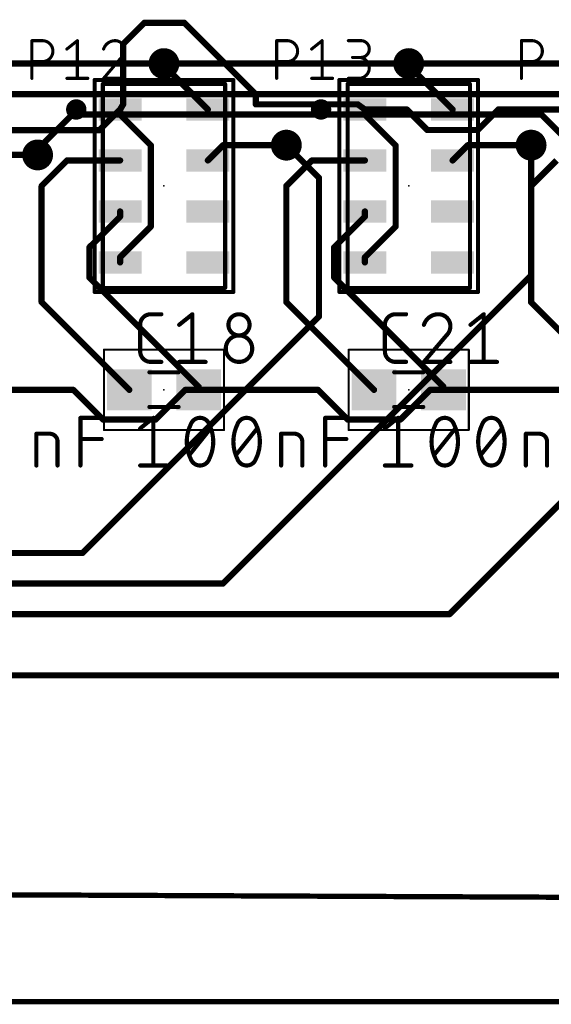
# Model space of a CAD drawing. Extents: x -6 to 135, y -6 to 36.
# Tile 16 of 23: x 93 to 106, y -4 to 20. Entities that reach past the tile are written whole.
import ezdxf

# ---------------------------------------------------------------- set-up
doc = ezdxf.new("R2010")
doc.units = 0
for name, color, linetype in [('1', 12, 'CONTINUOUS'), ('16', 132, 'CONTINUOUS'), ('18', 110, 'CONTINUOUS'), ('20', 31, 'CONTINUOUS'), ('21', 253, 'CONTINUOUS'), ('23', 53, 'CONTINUOUS'), ('25', 253, 'CONTINUOUS'), ('27', 253, 'CONTINUOUS'), ('39', 12, 'CONTINUOUS'), ('47', 253, 'CONTINUOUS'), ('51', 253, 'CONTINUOUS')]:
    doc.layers.add(name, color=color, linetype=linetype)

# ---------------------------------------------------------------- blocks, each defined once
blk = doc.blocks.new('RECT')
blk.add_solid([(-0.5, -0.5), (0.5, -0.5), (-0.5, 0.5), (0.5, 0.5)])
blk = doc.blocks.new('ROUNDV')
at = {"const_width": 0.5}
blk.add_lwpolyline([(0, -0.25, 1), (0, 0.25, 1), (0, -0.25)], format="xyb", dxfattribs=at)

msp = doc.modelspace()

# ---------------------------------------------------------------- linework, layer by layer
at = {"layer": '1', "const_width": 0.1524}
for points in [[(96, 19.48), (96.52, 20)], [(96.52, 20), (97.5, 20)], [(97.5, 20), (99.25, 18.25)], [(96, 18), (96, 19.48)], [(97, 18.95), (97, 19)], [(103, 18.95), (103, 19)], [(98.075, 17.875), (97, 18.95)], [(104.075, 17.875), (103, 18.95)], [(99.25, 18.25), (99.25, 18)], [(95.417, 17.367), (95.925, 17.875)], [(95.925, 17.875), (96, 18)], [(95.925, 17.875), (95.925, 17.7483)], [(99.25, 18), (101.75, 18)], [(101.75, 18), (101.925, 17.875)], [(102.9517, 17.875), (101.925, 17.875)], [(101.925, 17.875), (101.925, 17.7483)], [(103.4553, 17.3714), (102.9517, 17.875)], [(105.1983, 17.875), (104.6947, 17.3714)], [(107.925, 17.875), (105.1983, 17.875)], [(95.925, 17.7483), (96.6786, 16.9947)], [(101.925, 17.7483), (102.6786, 16.9947)], [(95.417, 17.367), (90.433, 17.367)], [(104.6947, 17.3714), (103.4553, 17.3714)], [(96.6786, 16.9947), (96.6786, 15.0053)], [(98.075, 16.625), (98.45, 17)], [(98.45, 17), (100, 17)], [(102.6786, 16.9947), (102.6786, 15.0053)], [(104.075, 16.625), (104.45, 17)], [(104.45, 17), (106, 17)], [(92.2102, 16.7602), (93.9021, 16.7602)], [(94, 16), (94.625, 16.625)], [(94.625, 16.625), (95.925, 16.625)], [(100, 16), (100.625, 16.625)], [(100.625, 16.625), (101.925, 16.625)], [(106, 16), (106.625, 16.625)], [(94, 13.15), (94, 16)], [(100, 13.15), (100, 16)], [(106, 13.15), (106, 16)], [(95.925, 15.2483), (95.925, 15.375)], [(101.925, 15.2483), (101.925, 15.375)], [(95.1714, 14.4947), (95.925, 15.2483)], [(101.1714, 14.4947), (101.925, 15.2483)], [(96.6786, 15.0053), (95.925, 14.2517)], [(102.6786, 15.0053), (101.925, 14.2517)], [(95.1714, 13.7553), (95.1714, 14.4947)], [(101.1714, 13.7553), (101.1714, 14.4947)], [(95.925, 14.2517), (95.925, 14.125)], [(101.925, 14.2517), (101.925, 14.125)], [(97.85, 11.0767), (95.1714, 13.7553)], [(103.85, 11.0767), (101.1714, 13.7553)], [(96.15, 11), (94, 13.15)], [(102.15, 11), (100, 13.15)], [(108.15, 11), (106, 13.15)], [(97.85, 11), (97.85, 11.0767)], [(103.85, 11), (103.85, 11.0767)], [(94.7767, 11), (91.85, 11)], [(95.5053, 10.2714), (94.7767, 11)], [(97.5233, 11), (96.7947, 10.2714)], [(97.85, 11), (97.5233, 11)], [(100.7767, 11), (97.85, 11)], [(101.5053, 10.2714), (100.7767, 11)], [(103.5233, 11), (102.7947, 10.2714)], [(103.85, 11), (103.5233, 11)], [(103.85, 11), (106.7767, 11)], [(96.7947, 10.2714), (95.5053, 10.2714)], [(102.7947, 10.2714), (101.5053, 10.2714)], [(30, 4), (121, 4)]]:
    msp.add_lwpolyline(points, dxfattribs=at)
at = {"layer": '1', "const_width": 0.0762}
for points in [[(96.52, 20.0381, 1), (96.52, 19.9619)], [(96.5469, 19.9731, 1), (96.4931, 20.0269)], [(97.5269, 20.0269, 1), (97.4731, 19.9731)], [(97.5, 19.9619, 1), (97.5, 20.0381)], [(96.0381, 19.48, 1), (95.9619, 19.48)], [(95.9731, 19.5069, 1), (96.0269, 19.4531)], [(97.0381, 19, 1), (96.9619, 19)], [(103.0381, 19, 1), (102.9619, 19)], [(96.9619, 18.95, 1), (97.0381, 18.95)], [(97.0269, 18.9769, 1), (96.9731, 18.9231)], [(102.9619, 18.95, 1), (103.0381, 18.95)], [(103.0269, 18.9769, 1), (102.9731, 18.9231)], [(99.2881, 18.25, 1), (99.2119, 18.25)], [(99.2231, 18.2231, 1), (99.2769, 18.2769)], [(95.9631, 17.875, 1), (95.8869, 17.875)], [(95.8923, 17.8946, 1), (95.9577, 17.8554)], [(95.9519, 17.8481, 1), (95.8981, 17.9019)], [(95.9619, 18, 1), (96.0381, 18)], [(96.0327, 17.9804, 1), (95.9673, 18.0196)], [(98.0481, 17.8481, 1), (98.1019, 17.9019)], [(99.25, 18.0381, 1), (99.25, 17.9619)], [(99.2119, 18, 1), (99.2881, 18)], [(101.7721, 18.031, 1), (101.7279, 17.969)], [(101.75, 17.9619, 1), (101.75, 18.0381)], [(101.925, 17.9131, 1), (101.925, 17.8369)], [(101.9631, 17.875, 1), (101.8869, 17.875)], [(101.9029, 17.844, 1), (101.9471, 17.906)], [(102.9787, 17.9019, 1), (102.9248, 17.8481)], [(102.9517, 17.8369, 1), (102.9517, 17.9131)], [(104.0481, 17.8481, 1), (104.1019, 17.9019)], [(105.1983, 17.9131, 1), (105.1983, 17.8369)], [(105.2252, 17.8481, 1), (105.1713, 17.9019)], [(95.9519, 17.7752, 1), (95.8981, 17.7213)], [(95.8869, 17.7483, 1), (95.9631, 17.7483)], [(101.9519, 17.7752, 1), (101.8981, 17.7213)], [(101.8869, 17.7483, 1), (101.9631, 17.7483)], [(95.3901, 17.3939, 1), (95.4439, 17.3401)], [(95.417, 17.3289, 1), (95.417, 17.4051)], [(103.4553, 17.4095, 1), (103.4553, 17.3333)], [(103.4284, 17.3445, 1), (103.4823, 17.3983)], [(104.6677, 17.3983, 1), (104.7216, 17.3445)], [(104.6947, 17.3333, 1), (104.6947, 17.4095)], [(96.7167, 16.9947, 1), (96.6405, 16.9947)], [(96.6517, 16.9677, 1), (96.7055, 17.0216)], [(98.45, 17.0381, 1), (98.45, 16.9619)], [(98.4769, 16.9731, 1), (98.4231, 17.0269)], [(100, 16.9619, 1), (100, 17.0381)], [(102.7167, 16.9947, 1), (102.6405, 16.9947)], [(102.6517, 16.9677, 1), (102.7055, 17.0216)], [(104.45, 17.0381, 1), (104.45, 16.9619)], [(104.4769, 16.9731, 1), (104.4231, 17.0269)], [(106, 16.9619, 1), (106, 17.0381)], [(93.9021, 16.7221, 1), (93.9021, 16.7983)], [(94.625, 16.6631, 1), (94.625, 16.5869)], [(94.6519, 16.5981, 1), (94.5981, 16.6519)], [(95.925, 16.5869, 1), (95.925, 16.6631)], [(98.0481, 16.6519, 1), (98.1019, 16.5981)], [(100.625, 16.6631, 1), (100.625, 16.5869)], [(100.6519, 16.5981, 1), (100.5981, 16.6519)], [(101.925, 16.5869, 1), (101.925, 16.6631)], [(104.0481, 16.6519, 1), (104.1019, 16.5981)], [(94.0381, 16, 1), (93.9619, 16)], [(93.9731, 16.0269, 1), (94.0269, 15.9731)], [(100.0381, 16, 1), (99.9619, 16)], [(99.9731, 16.0269, 1), (100.0269, 15.9731)], [(106.0381, 16, 1), (105.9619, 16)], [(105.9731, 16.0269, 1), (106.0269, 15.9731)], [(95.9631, 15.375, 1), (95.8869, 15.375)], [(101.9631, 15.375, 1), (101.8869, 15.375)], [(95.8869, 15.2483, 1), (95.9631, 15.2483)], [(95.9519, 15.2213, 1), (95.8981, 15.2752)], [(101.8869, 15.2483, 1), (101.9631, 15.2483)], [(101.9519, 15.2213, 1), (101.8981, 15.2752)], [(96.6405, 15.0053, 1), (96.7167, 15.0053)], [(96.7055, 14.9784, 1), (96.6517, 15.0323)], [(102.6405, 15.0053, 1), (102.7167, 15.0053)], [(102.7055, 14.9784, 1), (102.6517, 15.0323)], [(95.2095, 14.4947, 1), (95.1333, 14.4947)], [(95.1445, 14.5216, 1), (95.1983, 14.4677)], [(101.2095, 14.4947, 1), (101.1333, 14.4947)], [(101.1445, 14.5216, 1), (101.1983, 14.4677)], [(95.9631, 14.2517, 1), (95.8869, 14.2517)], [(95.8981, 14.2787, 1), (95.9519, 14.2248)], [(101.9631, 14.2517, 1), (101.8869, 14.2517)], [(101.8981, 14.2787, 1), (101.9519, 14.2248)], [(95.8869, 14.125, 1), (95.9631, 14.125)], [(101.8869, 14.125, 1), (101.9631, 14.125)], [(95.1983, 13.7823, 1), (95.1445, 13.7284)], [(95.1333, 13.7553, 1), (95.2095, 13.7553)], [(101.1983, 13.7823, 1), (101.1445, 13.7284)], [(101.1333, 13.7553, 1), (101.2095, 13.7553)], [(93.9619, 13.15, 1), (94.0381, 13.15)], [(94.0269, 13.1769, 1), (93.9731, 13.1231)], [(99.9619, 13.15, 1), (100.0381, 13.15)], [(100.0269, 13.1769, 1), (99.9731, 13.1231)], [(105.9619, 13.15, 1), (106.0381, 13.15)], [(106.0269, 13.1769, 1), (105.9731, 13.1231)], [(97.8881, 11.0767, 1), (97.8119, 11.0767)], [(97.8231, 11.0498, 1), (97.8769, 11.1037)], [(103.8881, 11.0767, 1), (103.8119, 11.0767)], [(103.8231, 11.0498, 1), (103.8769, 11.1037)], [(94.8037, 11.0269, 1), (94.7498, 10.9731)], [(94.7767, 10.9619, 1), (94.7767, 11.0381)], [(96.1231, 10.9731, 1), (96.1769, 11.0269)], [(97.5233, 11.0381, 1), (97.5233, 10.9619)], [(97.5502, 10.9731, 1), (97.4963, 11.0269)], [(97.85, 11.0381, 1), (97.85, 10.9619)], [(97.8119, 11, 1), (97.8881, 11)], [(97.85, 10.9619, 1), (97.85, 11.0381)], [(100.8037, 11.0269, 1), (100.7498, 10.9731)], [(100.7767, 10.9619, 1), (100.7767, 11.0381)], [(102.1231, 10.9731, 1), (102.1769, 11.0269)], [(103.5233, 11.0381, 1), (103.5233, 10.9619)], [(103.5502, 10.9731, 1), (103.4963, 11.0269)], [(103.85, 11.0381, 1), (103.85, 10.9619)], [(103.8119, 11, 1), (103.8881, 11)], [(103.85, 10.9619, 1), (103.85, 11.0381)], [(95.5053, 10.3095, 1), (95.5053, 10.2333)], [(95.4784, 10.2445, 1), (95.5323, 10.2983)], [(96.7677, 10.2983, 1), (96.8216, 10.2445)], [(96.7947, 10.2333, 1), (96.7947, 10.3095)], [(101.5053, 10.3095, 1), (101.5053, 10.2333)], [(101.4784, 10.2445, 1), (101.5323, 10.2983)], [(102.7677, 10.2983, 1), (102.8216, 10.2445)], [(102.7947, 10.2333, 1), (102.7947, 10.3095)]]:
    msp.add_lwpolyline(points, format="xyb", dxfattribs=at)
at = {"layer": '16', "const_width": 0.1524}
for points in [[(91, 19), (97, 19)], [(97, 19), (103, 19)], [(103, 19), (109, 19)], [(27.702, 18.25), (116.5, 18.25)], [(94.75, 17.75), (94, 17)], [(106.25, 17.75), (94.75, 17.75)], [(106.75, 17.25), (106.25, 17.75)], [(94, 17), (93.9021, 16.7602)], [(100, 17), (100.8, 16.2)], [(106, 13.8048), (106, 17)], [(100.8, 16.2), (100.8, 12.8)], [(98.4452, 6.25), (106, 13.8048)], [(100.8, 12.8), (95, 7)], [(104, 5.5), (106.75, 8.25)], [(95, 7), (18.4746, 7)], [(20.25, 6.25), (98.4452, 6.25)], [(18.75, 5.5), (104, 5.5)], [(30, 4), (121, 4)]]:
    msp.add_lwpolyline(points, dxfattribs=at)
at = {"layer": '16', "const_width": 0.0762}
for points in [[(97, 19.0381, 1), (97, 18.9619)], [(97, 18.9619, 1), (97, 19.0381)], [(103, 19.0381, 1), (103, 18.9619)], [(103, 18.9619, 1), (103, 19.0381)], [(94.75, 17.7881, 1), (94.75, 17.7119)], [(94.7769, 17.7231, 1), (94.7231, 17.7769)], [(106.2769, 17.7769, 1), (106.2231, 17.7231)], [(106.25, 17.7119, 1), (106.25, 17.7881)], [(93.9731, 17.0269, 1), (94.0269, 16.9731)], [(94.0353, 16.9856, 1), (93.9647, 17.0144)], [(100.0269, 17.0269, 1), (99.9731, 16.9731)], [(106.0381, 17, 1), (105.9619, 17)], [(93.8668, 16.7746, 1), (93.9373, 16.7458)], [(100.8381, 16.2, 1), (100.7619, 16.2)], [(100.7731, 16.1731, 1), (100.8269, 16.2269)], [(105.9619, 13.8048, 1), (106.0381, 13.8048)], [(106.0269, 13.7779, 1), (105.9731, 13.8317)], [(100.7619, 12.8, 1), (100.8381, 12.8)], [(100.8269, 12.7731, 1), (100.7731, 12.8269)], [(94.9731, 7.0269, 1), (95.0269, 6.9731)], [(95, 6.9619, 1), (95, 7.0381)], [(98.4183, 6.2769, 1), (98.4721, 6.2231)], [(98.4452, 6.2119, 1), (98.4452, 6.2881)], [(103.9731, 5.5269, 1), (104.0269, 5.4731)], [(104, 5.4619, 1), (104, 5.5381)]]:
    msp.add_lwpolyline(points, format="xyb", dxfattribs=at)
at = {"layer": '20'}
msp.add_line((119, 4), (32, 4), dxfattribs=at)
at = {"layer": '21', "const_width": 0.25}
for points in [[(94.85, 17.75, 1), (94.85, 18, 1), (94.85, 17.75)], [(100.85, 17.75, 1), (100.85, 18, 1), (100.85, 17.75)]]:
    msp.add_lwpolyline(points, format="xyb", dxfattribs=at)
at = {"layer": '23'}
for p in [(97, 16), (103, 16), (97, 11), (103, 11)]:
    msp.add_point(p, dxfattribs=at)
at = {"layer": '25'}
for points, const_width in [([(93.7631, 18.6381), (93.7631, 19.5619)], 0.0762), ([(93.7631, 19.5619), (94.0197, 19.5619)], 0.0762), ([(94.6201, 19.3566), (94.8767, 19.5619)], 0.0762), ([(94.8767, 19.5619), (94.8767, 18.6381)], 0.0762), ([(99.7631, 18.6381), (99.7631, 19.5619)], 0.0762), ([(99.7631, 19.5619), (100.0197, 19.5619)], 0.0762), ([(100.6201, 19.3566), (100.8767, 19.5619)], 0.0762), ([(100.8767, 19.5619), (100.8767, 18.6381)], 0.0762), ([(101.5201, 19.5619), (101.828, 19.5619)], 0.0762), ([(105.7631, 18.6381), (105.7631, 19.5619)], 0.0762), ([(105.7631, 19.5619), (106.0197, 19.5619)], 0.0762), ([(94.0197, 19.0487), (93.7631, 19.0487)], 0.0762), ([(95.9563, 19.1513), (95.5201, 18.6381)], 0.0762), ([(100.0197, 19.0487), (99.7631, 19.0487)], 0.0762), ([(101.828, 19.1513), (101.6227, 19.1513)], 0.0762), ([(106.0197, 19.0487), (105.7631, 19.0487)], 0.0762), ([(94.6201, 18.6381), (95.1333, 18.6381)], 0.0762), ([(95.5201, 18.6381), (96.0333, 18.6381)], 0.0762), ([(100.6201, 18.6381), (101.1333, 18.6381)], 0.0762), ([(101.5201, 18.6381), (101.7767, 18.6381)], 0.0762), ([(96.6754, 12.8542), (96.9351, 12.8542)], 0.1016), ([(97.3716, 12.5946), (97.6962, 12.8542)], 0.1016), ([(97.6962, 12.8542), (97.6962, 11.6858)], 0.1016), ([(102.6754, 12.8542), (102.9351, 12.8542)], 0.1016), ([(104.5146, 12.5946), (104.8392, 12.8542)], 0.1016), ([(104.8392, 12.8542), (104.8392, 11.6858)], 0.1016), ([(96.4158, 11.9454), (96.4158, 12.5946)], 0.1016), ([(102.4158, 11.9454), (102.4158, 12.5946)], 0.1016), ([(103.9234, 12.3349), (103.3716, 11.6858)], 0.1016), ([(96.9351, 11.6858), (96.6754, 11.6858)], 0.1016), ([(97.3716, 11.6858), (98.0207, 11.6858)], 0.1016), ([(102.9351, 11.6858), (102.6754, 11.6858)], 0.1016), ([(103.3716, 11.6858), (104.0207, 11.6858)], 0.1016), ([(104.5146, 11.6858), (105.1637, 11.6858)], 0.1016)]:
    msp.add_lwpolyline(points, dxfattribs=dict(at, const_width=const_width))
for points, const_width in [([(93.7631, 19.581, 1), (93.7631, 19.5429)], 0.0381), ([(93.7822, 19.5619, 1), (93.7441, 19.5619)], 0.0381), ([(94.0197, 19.0487, 1), (94.0197, 19.5619)], 0.0762), ([(94.0197, 19.581, 1), (94.0197, 19.5429)], 0.0381), ([(94.0197, 19.5429, 1), (94.0197, 19.581)], 0.0381), ([(94.8957, 19.5619, 1), (94.8576, 19.5619)], 0.0381), ([(94.8886, 19.547, 1), (94.8648, 19.5768)], 0.0381), ([(95.8024, 19.5619, 0.3252), (95.5201, 19.3566)], 0.0762), ([(96.0333, 19.3309, 0.4142), (95.8024, 19.5619)], 0.0762), ([(95.8024, 19.5809, 1), (95.8024, 19.5428)], 0.0381), ([(95.8024, 19.5429, 1), (95.8023, 19.5809)], 0.0381), ([(99.7631, 19.581, 1), (99.7631, 19.5429)], 0.0381), ([(99.7822, 19.5619, 1), (99.7441, 19.5619)], 0.0381), ([(100.0197, 19.0487, 1), (100.0197, 19.5619)], 0.0762), ([(100.0197, 19.581, 1), (100.0197, 19.5429)], 0.0381), ([(100.0197, 19.5429, 1), (100.0197, 19.581)], 0.0381), ([(100.8957, 19.5619, 1), (100.8576, 19.5619)], 0.0381), ([(100.8886, 19.547, 1), (100.8648, 19.5768)], 0.0381), ([(101.5201, 19.581, 1), (101.5201, 19.5429)], 0.0381), ([(101.828, 19.1513, 1), (101.828, 19.5619)], 0.0762), ([(101.828, 19.581, 1), (101.828, 19.5429)], 0.0381), ([(101.828, 19.5429, 1), (101.828, 19.581)], 0.0381), ([(105.7631, 19.581, 1), (105.7631, 19.5429)], 0.0381), ([(105.7822, 19.5619, 1), (105.7441, 19.5619)], 0.0381), ([(106.0197, 19.0487, 1), (106.0197, 19.5619)], 0.0762), ([(106.0197, 19.581, 1), (106.0197, 19.5429)], 0.0381), ([(106.0197, 19.5429, 1), (106.0197, 19.581)], 0.0381), ([(94.6082, 19.3715, 1), (94.632, 19.3417)], 0.0381), ([(95.502, 19.3625, 1), (95.5382, 19.3507)], 0.0381), ([(95.9563, 19.1513, 0.2053), (96.0333, 19.3309)], 0.0762), ([(96.0523, 19.3309, 1), (96.0143, 19.3309)], 0.0381), ([(96.0143, 19.3309, 1), (96.0524, 19.3309)], 0.0381), ([(100.6082, 19.3715, 1), (100.632, 19.3417)], 0.0381), ([(93.7631, 19.0677, 1), (93.7631, 19.0296)], 0.0381), ([(94.0197, 19.0677, 1), (94.0197, 19.0296)], 0.0381), ([(94.0197, 19.0296, 1), (94.0197, 19.0677)], 0.0381), ([(95.9432, 19.1651, 1), (95.9695, 19.1375)], 0.0381), ([(95.9708, 19.139, 1), (95.9418, 19.1637)], 0.0381), ([(99.7631, 19.0677, 1), (99.7631, 19.0296)], 0.0381), ([(100.0197, 19.0677, 1), (100.0197, 19.0296)], 0.0381), ([(100.0197, 19.0296, 1), (100.0197, 19.0677)], 0.0381), ([(101.6227, 19.1704, 1), (101.6227, 19.1323)], 0.0381), ([(101.7767, 19.1704, 1), (101.7767, 19.1323)], 0.0381), ([(101.7767, 18.6381, 1), (101.7767, 19.1513)], 0.0762), ([(101.828, 19.1704, 1), (101.828, 19.1323)], 0.0381), ([(101.828, 19.1323, 1), (101.828, 19.1704)], 0.0381), ([(105.7631, 19.0677, 1), (105.7631, 19.0296)], 0.0381), ([(106.0197, 19.0677, 1), (106.0197, 19.0296)], 0.0381), ([(106.0197, 19.0296, 1), (106.0197, 19.0677)], 0.0381), ([(93.7441, 18.6381, 1), (93.7822, 18.6381)], 0.0381), ([(94.6201, 18.6572, 1), (94.6201, 18.6191)], 0.0381), ([(94.8576, 18.6381, 1), (94.8957, 18.6381)], 0.0381), ([(95.1333, 18.6191, 1), (95.1333, 18.6572)], 0.0381), ([(95.5201, 18.6572, 1), (95.5201, 18.6191)], 0.0381), ([(95.5056, 18.6504, 1), (95.5346, 18.6258)], 0.0381), ([(96.0333, 18.6191, 1), (96.0333, 18.6572)], 0.0381), ([(99.7441, 18.6381, 1), (99.7822, 18.6381)], 0.0381), ([(100.6201, 18.6572, 1), (100.6201, 18.6191)], 0.0381), ([(100.8576, 18.6381, 1), (100.8957, 18.6381)], 0.0381), ([(101.1333, 18.6191, 1), (101.1333, 18.6572)], 0.0381), ([(101.5201, 18.6572, 1), (101.5201, 18.6191)], 0.0381), ([(101.7767, 18.6572, 1), (101.7767, 18.6191)], 0.0381), ([(101.7767, 18.6191, 1), (101.7767, 18.6572)], 0.0381), ([(105.7441, 18.6381, 1), (105.7822, 18.6381)], 0.0381), ([(96.6754, 12.8542, 0.4142), (96.4158, 12.5946)], 0.1016), ([(96.6754, 12.8796, 1), (96.6754, 12.8288)], 0.0508), ([(96.6754, 12.8288, 1), (96.6754, 12.8796)], 0.0508), ([(96.9351, 12.8288, 1), (96.9351, 12.8796)], 0.0508), ([(97.7216, 12.8542, 1), (97.6708, 12.8542)], 0.0508), ([(97.712, 12.8344, 1), (97.6803, 12.874)], 0.0508), ([(99.0988, 12.5946, 1), (98.5795, 12.5946)], 0.1016), ([(102.6754, 12.8542, 0.4142), (102.4158, 12.5946)], 0.1016), ([(102.6754, 12.8796, 1), (102.6754, 12.8288)], 0.0508), ([(102.6754, 12.8288, 1), (102.6754, 12.8796)], 0.0508), ([(102.9351, 12.8288, 1), (102.9351, 12.8796)], 0.0508), ([(103.7286, 12.8542, 0.3252), (103.3716, 12.5946)], 0.1016), ([(104.0207, 12.5621, 0.4142), (103.7286, 12.8542)], 0.1016), ([(103.7286, 12.8796, 1), (103.7286, 12.8288)], 0.0508), ([(103.7286, 12.8288, 1), (103.7286, 12.8796)], 0.0508), ([(104.8646, 12.8542, 1), (104.8138, 12.8542)], 0.0508), ([(104.855, 12.8344, 1), (104.8233, 12.874)], 0.0508), ([(96.4412, 12.5946, 1), (96.3904, 12.5946)], 0.0508), ([(96.3904, 12.5946, 1), (96.4412, 12.5946)], 0.0508), ([(97.3558, 12.6144, 1), (97.3875, 12.5747)], 0.0508), ([(98.5795, 12.5946, 1), (99.0988, 12.5946)], 0.1016), ([(98.6049, 12.5946, 1), (98.5541, 12.5946)], 0.0508), ([(98.5541, 12.5946, 1), (98.6049, 12.5946)], 0.0508), ([(99.1242, 12.5946, 1), (99.0734, 12.5946)], 0.0508), ([(99.0734, 12.5946, 1), (99.1242, 12.5946)], 0.0508), ([(102.4412, 12.5946, 1), (102.3904, 12.5946)], 0.0508), ([(102.3904, 12.5946, 1), (102.4412, 12.5946)], 0.0508), ([(103.3475, 12.6024, 1), (103.3958, 12.5867)], 0.0508), ([(103.9234, 12.3349, 0.2053), (104.0207, 12.5621)], 0.1016), ([(104.0461, 12.5621, 1), (103.9953, 12.5621)], 0.0508), ([(103.9953, 12.5621, 1), (104.0461, 12.5621)], 0.0508), ([(104.4987, 12.6144, 1), (104.5305, 12.5747)], 0.0508), ([(99.1637, 12.0104, 1), (98.5146, 12.0104)], 0.1016), ([(103.9058, 12.3533, 1), (103.9409, 12.3165)], 0.0508), ([(103.9427, 12.3185, 1), (103.904, 12.3514)], 0.0508), ([(96.4158, 11.9454, 0.4142), (96.6754, 11.6858)], 0.1016), ([(96.4412, 11.9454, 1), (96.3904, 11.9454)], 0.0508), ([(96.3904, 11.9454, 1), (96.4412, 11.9454)], 0.0508), ([(98.5146, 12.0104, 1), (99.1637, 12.0104)], 0.1016), ([(98.54, 12.0104, 1), (98.4892, 12.0104)], 0.0508), ([(98.4892, 12.0104, 1), (98.54, 12.0104)], 0.0508), ([(99.1891, 12.0104, 1), (99.1383, 12.0104)], 0.0508), ([(99.1383, 12.0104, 1), (99.1891, 12.0104)], 0.0508), ([(102.4158, 11.9454, 0.4142), (102.6754, 11.6858)], 0.1016), ([(102.4412, 11.9454, 1), (102.3904, 11.9454)], 0.0508), ([(102.3904, 11.9454, 1), (102.4412, 11.9454)], 0.0508), ([(96.6754, 11.7112, 1), (96.6754, 11.6604)], 0.0508), ([(96.6754, 11.6604, 1), (96.6754, 11.7112)], 0.0508), ([(96.9351, 11.6604, 1), (96.9351, 11.7112)], 0.0508), ([(97.3716, 11.7112, 1), (97.3716, 11.6604)], 0.0508), ([(97.6708, 11.6858, 1), (97.7216, 11.6858)], 0.0508), ([(98.0207, 11.6604, 1), (98.0207, 11.7112)], 0.0508), ([(102.6754, 11.7112, 1), (102.6754, 11.6604)], 0.0508), ([(102.6754, 11.6604, 1), (102.6754, 11.7112)], 0.0508), ([(102.9351, 11.6604, 1), (102.9351, 11.7112)], 0.0508), ([(103.3716, 11.7112, 1), (103.3716, 11.6604)], 0.0508), ([(103.3523, 11.7023, 1), (103.391, 11.6693)], 0.0508), ([(104.0207, 11.6604, 1), (104.0207, 11.7112)], 0.0508), ([(104.5146, 11.7112, 1), (104.5146, 11.6604)], 0.0508), ([(104.8138, 11.6858, 1), (104.8646, 11.6858)], 0.0508), ([(105.1637, 11.6604, 1), (105.1637, 11.7112)], 0.0508)]:
    msp.add_lwpolyline(points, format="xyb", dxfattribs=dict(at, const_width=const_width))
at = {"layer": '27', "const_width": 0.1016}
for points in [[(94.952, 9.1458), (94.952, 10.3142)], [(94.952, 10.3142), (95.4712, 10.3142)], [(96.4158, 10.0546), (96.7404, 10.3142)], [(96.7404, 10.3142), (96.7404, 9.1458)], [(100.952, 9.1458), (100.952, 10.3142)], [(100.952, 10.3142), (101.4712, 10.3142)], [(102.4158, 10.0546), (102.7404, 10.3142)], [(102.7404, 10.3142), (102.7404, 9.1458)], [(93.8716, 9.1458), (93.8716, 9.9247)], [(93.8716, 9.9247), (94.1962, 9.9247)], [(97.6237, 9.4054), (98.143, 10.0546)], [(98.7667, 9.4054), (99.286, 10.0546)], [(99.8716, 9.1458), (99.8716, 9.9247)], [(99.8716, 9.9247), (100.1962, 9.9247)], [(103.6237, 9.4054), (104.143, 10.0546)], [(104.7667, 9.4054), (105.286, 10.0546)], [(105.8716, 9.1458), (105.8716, 9.9247)], [(105.8716, 9.9247), (106.1962, 9.9247)], [(94.3909, 9.73), (94.3909, 9.1458)], [(94.952, 9.7949), (95.4712, 9.7949)], [(100.3909, 9.73), (100.3909, 9.1458)], [(100.952, 9.7949), (101.4712, 9.7949)], [(106.3909, 9.73), (106.3909, 9.1458)], [(96.4158, 9.1458), (97.0649, 9.1458)], [(102.4158, 9.1458), (103.0649, 9.1458)]]:
    msp.add_lwpolyline(points, dxfattribs=at)
at = {"layer": '27'}
for points, const_width in [([(94.9774, 10.3142, 1), (94.9266, 10.3142)], 0.0508), ([(94.952, 10.3396, 1), (94.952, 10.2888)], 0.0508), ([(95.4712, 10.2888, 1), (95.4712, 10.3396)], 0.0508), ([(96.7658, 10.3142, 1), (96.715, 10.3142)], 0.0508), ([(96.7562, 10.2944, 1), (96.7245, 10.334)], 0.0508), ([(97.6562, 10.1519, 0.1139), (97.5588, 9.73)], 0.1016), ([(97.6321, 10.1602, 1), (97.6802, 10.1437)], 0.0508), ([(97.8834, 10.3142, 0.3205), (97.6562, 10.1519)], 0.1016), ([(97.679, 10.1408, 1), (97.6333, 10.1631)], 0.0508), ([(97.8833, 10.3396, 1), (97.8834, 10.2888)], 0.0508), ([(98.1105, 10.1519, 0.3205), (97.8834, 10.3142)], 0.1016), ([(97.8833, 10.2888, 1), (97.8834, 10.3396)], 0.0508), ([(98.1334, 10.1631, 1), (98.0877, 10.1408)], 0.0508), ([(98.2079, 9.73, 0.1139), (98.1105, 10.1519)], 0.1016), ([(98.0865, 10.1437, 1), (98.1346, 10.1602)], 0.0508), ([(98.7992, 10.1519, 0.1139), (98.7018, 9.73)], 0.1016), ([(98.7751, 10.1602, 1), (98.8232, 10.1437)], 0.0508), ([(99.0263, 10.3142, 0.3205), (98.7992, 10.1519)], 0.1016), ([(98.822, 10.1408, 1), (98.7763, 10.1631)], 0.0508), ([(99.2535, 10.1519, 0.3205), (99.0263, 10.3142)], 0.1016), ([(99.0263, 10.3396, 1), (99.0263, 10.2888)], 0.0508), ([(99.0263, 10.2888, 1), (99.0263, 10.3396)], 0.0508), ([(99.2764, 10.1631, 1), (99.2307, 10.1408)], 0.0508), ([(99.3509, 9.73, 0.1139), (99.2535, 10.1519)], 0.1016), ([(99.2295, 10.1437, 1), (99.2776, 10.1602)], 0.0508), ([(100.9774, 10.3142, 1), (100.9266, 10.3142)], 0.0508), ([(100.952, 10.3396, 1), (100.952, 10.2888)], 0.0508), ([(101.4712, 10.2888, 1), (101.4712, 10.3396)], 0.0508), ([(102.7658, 10.3142, 1), (102.715, 10.3142)], 0.0508), ([(102.7562, 10.2944, 1), (102.7245, 10.334)], 0.0508), ([(103.6562, 10.1519, 0.1139), (103.5588, 9.73)], 0.1016), ([(103.6321, 10.1602, 1), (103.6802, 10.1437)], 0.0508), ([(103.8834, 10.3142, 0.3205), (103.6562, 10.1519)], 0.1016), ([(103.679, 10.1408, 1), (103.6333, 10.1631)], 0.0508), ([(103.8833, 10.3396, 1), (103.8834, 10.2888)], 0.0508), ([(104.1105, 10.1519, 0.3205), (103.8834, 10.3142)], 0.1016), ([(103.8833, 10.2888, 1), (103.8834, 10.3396)], 0.0508), ([(104.1334, 10.1631, 1), (104.0877, 10.1408)], 0.0508), ([(104.2079, 9.73, 0.1139), (104.1105, 10.1519)], 0.1016), ([(104.0865, 10.1437, 1), (104.1346, 10.1602)], 0.0508), ([(104.7992, 10.1519, 0.1139), (104.7018, 9.73)], 0.1016), ([(104.7751, 10.1602, 1), (104.8232, 10.1437)], 0.0508), ([(105.0263, 10.3142, 0.3205), (104.7992, 10.1519)], 0.1016), ([(104.822, 10.1408, 1), (104.7763, 10.1631)], 0.0508), ([(105.2535, 10.1519, 0.3205), (105.0263, 10.3142)], 0.1016), ([(105.0263, 10.3396, 1), (105.0263, 10.2888)], 0.0508), ([(105.0263, 10.2888, 1), (105.0263, 10.3396)], 0.0508), ([(105.2764, 10.1631, 1), (105.2307, 10.1408)], 0.0508), ([(105.3509, 9.73, 0.1139), (105.2535, 10.1519)], 0.1016), ([(105.2295, 10.1437, 1), (105.2776, 10.1602)], 0.0508), ([(93.897, 9.9247, 1), (93.8462, 9.9247)], 0.0508), ([(93.8716, 9.9501, 1), (93.8716, 9.8993)], 0.0508), ([(94.3909, 9.73, 0.4142), (94.1962, 9.9247)], 0.1016), ([(94.1962, 9.9501, 1), (94.1962, 9.8993)], 0.0508), ([(94.1962, 9.8993, 1), (94.1962, 9.9501)], 0.0508), ([(96.3999, 10.0744, 1), (96.4317, 10.0347)], 0.0508), ([(98.1628, 10.0387, 1), (98.1232, 10.0704)], 0.0508), ([(99.3058, 10.0387, 1), (99.2662, 10.0704)], 0.0508), ([(99.897, 9.9247, 1), (99.8462, 9.9247)], 0.0508), ([(99.8716, 9.9501, 1), (99.8716, 9.8993)], 0.0508), ([(100.3909, 9.73, 0.4142), (100.1962, 9.9247)], 0.1016), ([(100.1962, 9.9501, 1), (100.1962, 9.8993)], 0.0508), ([(100.1962, 9.8993, 1), (100.1962, 9.9501)], 0.0508), ([(102.3999, 10.0744, 1), (102.4317, 10.0347)], 0.0508), ([(104.1628, 10.0387, 1), (104.1232, 10.0704)], 0.0508), ([(105.3058, 10.0387, 1), (105.2662, 10.0704)], 0.0508), ([(105.897, 9.9247, 1), (105.8462, 9.9247)], 0.0508), ([(105.8716, 9.9501, 1), (105.8716, 9.8993)], 0.0508), ([(106.3909, 9.73, 0.4142), (106.1962, 9.9247)], 0.1016), ([(106.1962, 9.9501, 1), (106.1962, 9.8993)], 0.0508), ([(106.1962, 9.8993, 1), (106.1962, 9.9501)], 0.0508), ([(94.4163, 9.73, 1), (94.3655, 9.73)], 0.0508), ([(94.3655, 9.73, 1), (94.4163, 9.73)], 0.0508), ([(94.952, 9.8203, 1), (94.952, 9.7695)], 0.0508), ([(95.4712, 9.7695, 1), (95.4712, 9.8203)], 0.0508), ([(97.5588, 9.73, 0.1139), (97.6562, 9.3081)], 0.1016), ([(97.5842, 9.73, 1), (97.5334, 9.73)], 0.0508), ([(97.5334, 9.73, 1), (97.5842, 9.73)], 0.0508), ([(98.1105, 9.3081, 0.1139), (98.2079, 9.73)], 0.1016), ([(98.2333, 9.73, 1), (98.1825, 9.73)], 0.0508), ([(98.1825, 9.73, 1), (98.2333, 9.73)], 0.0508), ([(98.7018, 9.73, 0.1139), (98.7992, 9.3081)], 0.1016), ([(98.7272, 9.73, 1), (98.6764, 9.73)], 0.0508), ([(98.6764, 9.73, 1), (98.7272, 9.73)], 0.0508), ([(99.2535, 9.3081, 0.1139), (99.3509, 9.73)], 0.1016), ([(99.3763, 9.73, 1), (99.3255, 9.73)], 0.0508), ([(99.3255, 9.73, 1), (99.3763, 9.73)], 0.0508), ([(100.4163, 9.73, 1), (100.3655, 9.73)], 0.0508), ([(100.3655, 9.73, 1), (100.4163, 9.73)], 0.0508), ([(100.952, 9.8203, 1), (100.952, 9.7695)], 0.0508), ([(101.4712, 9.7695, 1), (101.4712, 9.8203)], 0.0508), ([(103.5588, 9.73, 0.1139), (103.6562, 9.3081)], 0.1016), ([(103.5842, 9.73, 1), (103.5334, 9.73)], 0.0508), ([(103.5334, 9.73, 1), (103.5842, 9.73)], 0.0508), ([(104.1105, 9.3081, 0.1139), (104.2079, 9.73)], 0.1016), ([(104.2333, 9.73, 1), (104.1825, 9.73)], 0.0508), ([(104.1825, 9.73, 1), (104.2333, 9.73)], 0.0508), ([(104.7018, 9.73, 0.1139), (104.7992, 9.3081)], 0.1016), ([(104.7272, 9.73, 1), (104.6764, 9.73)], 0.0508), ([(104.6764, 9.73, 1), (104.7272, 9.73)], 0.0508), ([(105.2535, 9.3081, 0.1139), (105.3509, 9.73)], 0.1016), ([(105.3763, 9.73, 1), (105.3255, 9.73)], 0.0508), ([(105.3255, 9.73, 1), (105.3763, 9.73)], 0.0508), ([(106.4163, 9.73, 1), (106.3655, 9.73)], 0.0508), ([(106.3655, 9.73, 1), (106.4163, 9.73)], 0.0508), ([(97.6039, 9.4213, 1), (97.6435, 9.3896)], 0.0508), ([(98.7469, 9.4213, 1), (98.7865, 9.3896)], 0.0508), ([(103.6039, 9.4213, 1), (103.6435, 9.3896)], 0.0508), ([(104.7469, 9.4213, 1), (104.7865, 9.3896)], 0.0508), ([(96.4158, 9.1712, 1), (96.4158, 9.1204)], 0.0508), ([(97.0649, 9.1204, 1), (97.0649, 9.1712)], 0.0508), ([(97.6802, 9.3163, 1), (97.6321, 9.2998)], 0.0508), ([(97.6562, 9.3081, 0.3205), (97.8834, 9.1458)], 0.1016), ([(97.6333, 9.2969, 1), (97.679, 9.3192)], 0.0508), ([(97.8833, 9.1712, 1), (97.8834, 9.1204)], 0.0508), ([(97.8834, 9.1458, 0.3205), (98.1105, 9.3081)], 0.1016), ([(97.8833, 9.1204, 1), (97.8834, 9.1712)], 0.0508), ([(98.0877, 9.3192, 1), (98.1334, 9.2969)], 0.0508), ([(98.1346, 9.2998, 1), (98.0865, 9.3163)], 0.0508), ([(98.8232, 9.3163, 1), (98.7751, 9.2998)], 0.0508), ([(98.7992, 9.3081, 0.3205), (99.0263, 9.1458)], 0.1016), ([(98.7763, 9.2969, 1), (98.822, 9.3192)], 0.0508), ([(99.0263, 9.1458, 0.3205), (99.2535, 9.3081)], 0.1016), ([(99.0263, 9.1712, 1), (99.0263, 9.1204)], 0.0508), ([(99.0263, 9.1204, 1), (99.0263, 9.1712)], 0.0508), ([(99.2307, 9.3192, 1), (99.2764, 9.2969)], 0.0508), ([(99.2776, 9.2998, 1), (99.2295, 9.3163)], 0.0508), ([(102.4158, 9.1712, 1), (102.4158, 9.1204)], 0.0508), ([(103.0649, 9.1204, 1), (103.0649, 9.1712)], 0.0508), ([(103.6802, 9.3163, 1), (103.6321, 9.2998)], 0.0508), ([(103.6562, 9.3081, 0.3205), (103.8834, 9.1458)], 0.1016), ([(103.6333, 9.2969, 1), (103.679, 9.3192)], 0.0508), ([(103.8833, 9.1712, 1), (103.8834, 9.1204)], 0.0508), ([(103.8834, 9.1458, 0.3205), (104.1105, 9.3081)], 0.1016), ([(103.8833, 9.1204, 1), (103.8834, 9.1712)], 0.0508), ([(104.0877, 9.3192, 1), (104.1334, 9.2969)], 0.0508), ([(104.1346, 9.2998, 1), (104.0865, 9.3163)], 0.0508), ([(104.8232, 9.3163, 1), (104.7751, 9.2998)], 0.0508), ([(104.7992, 9.3081, 0.3205), (105.0263, 9.1458)], 0.1016), ([(104.7763, 9.2969, 1), (104.822, 9.3192)], 0.0508), ([(105.0263, 9.1458, 0.3205), (105.2535, 9.3081)], 0.1016), ([(105.0263, 9.1712, 1), (105.0263, 9.1204)], 0.0508), ([(105.0263, 9.1204, 1), (105.0263, 9.1712)], 0.0508), ([(105.2307, 9.3192, 1), (105.2764, 9.2969)], 0.0508), ([(105.2776, 9.2998, 1), (105.2295, 9.3163)], 0.0508), ([(93.8462, 9.1458, 1), (93.897, 9.1458)], 0.0508), ([(94.3655, 9.1458, 1), (94.4163, 9.1458)], 0.0508), ([(94.9266, 9.1458, 1), (94.9774, 9.1458)], 0.0508), ([(96.715, 9.1458, 1), (96.7658, 9.1458)], 0.0508), ([(99.8462, 9.1458, 1), (99.897, 9.1458)], 0.0508), ([(100.3655, 9.1458, 1), (100.4163, 9.1458)], 0.0508), ([(100.9266, 9.1458, 1), (100.9774, 9.1458)], 0.0508), ([(102.715, 9.1458, 1), (102.7658, 9.1458)], 0.0508), ([(105.8462, 9.1458, 1), (105.897, 9.1458)], 0.0508), ([(106.3655, 9.1458, 1), (106.4163, 9.1458)], 0.0508)]:
    msp.add_lwpolyline(points, format="xyb", dxfattribs=dict(at, const_width=const_width))
at = {"layer": '39'}
for points, const_width in [([(95.3, 13.4), (95.3, 18.6)], 0.1), ([(95.3, 18.6), (98.7, 18.6)], 0.1), ([(98.7, 18.6), (98.7, 13.4)], 0.1), ([(101.3, 13.4), (101.3, 18.6)], 0.1), ([(101.3, 18.6), (104.7, 18.6)], 0.1), ([(104.7, 18.6), (104.7, 13.4)], 0.1), ([(98.7, 13.4), (95.3, 13.4)], 0.1), ([(104.7, 13.4), (101.3, 13.4)], 0.1), ([(95.527, 11.983), (98.473, 11.983)], 0.0508), ([(95.527, 10.017), (95.527, 11.983)], 0.0508), ([(98.473, 11.983), (98.473, 10.017)], 0.0508), ([(101.527, 11.983), (104.473, 11.983)], 0.0508), ([(101.527, 10.017), (101.527, 11.983)], 0.0508), ([(104.473, 11.983), (104.473, 10.017)], 0.0508), ([(98.473, 10.017), (95.527, 10.017)], 0.0508), ([(104.473, 10.017), (101.527, 10.017)], 0.0508)]:
    msp.add_lwpolyline(points, dxfattribs=dict(at, const_width=const_width))
for points, const_width in [([(95.325, 18.6, 1), (95.275, 18.6)], 0.05), ([(95.3, 18.625, 1), (95.3, 18.575)], 0.05), ([(98.725, 18.6, 1), (98.675, 18.6)], 0.05), ([(98.7, 18.575, 1), (98.7, 18.625)], 0.05), ([(101.325, 18.6, 1), (101.275, 18.6)], 0.05), ([(101.3, 18.625, 1), (101.3, 18.575)], 0.05), ([(104.725, 18.6, 1), (104.675, 18.6)], 0.05), ([(104.7, 18.575, 1), (104.7, 18.625)], 0.05), ([(95.3, 13.425, 1), (95.3, 13.375)], 0.05), ([(95.275, 13.4, 1), (95.325, 13.4)], 0.05), ([(98.675, 13.4, 1), (98.725, 13.4)], 0.05), ([(98.7, 13.375, 1), (98.7, 13.425)], 0.05), ([(101.3, 13.425, 1), (101.3, 13.375)], 0.05), ([(101.275, 13.4, 1), (101.325, 13.4)], 0.05), ([(104.675, 13.4, 1), (104.725, 13.4)], 0.05), ([(104.7, 13.375, 1), (104.7, 13.425)], 0.05), ([(95.527, 11.9957, 1), (95.527, 11.9703)], 0.0254), ([(95.5397, 11.983, 1), (95.5143, 11.983)], 0.0254), ([(98.4857, 11.983, 1), (98.4603, 11.983)], 0.0254), ([(98.473, 11.9703, 1), (98.473, 11.9957)], 0.0254), ([(101.527, 11.9957, 1), (101.527, 11.9703)], 0.0254), ([(101.5397, 11.983, 1), (101.5143, 11.983)], 0.0254), ([(104.4857, 11.983, 1), (104.4603, 11.983)], 0.0254), ([(104.473, 11.9703, 1), (104.473, 11.9957)], 0.0254), ([(95.527, 10.0297, 1), (95.527, 10.0043)], 0.0254), ([(95.5143, 10.017, 1), (95.5397, 10.017)], 0.0254), ([(98.4603, 10.017, 1), (98.4857, 10.017)], 0.0254), ([(98.473, 10.0043, 1), (98.473, 10.0297)], 0.0254), ([(101.527, 10.0297, 1), (101.527, 10.0043)], 0.0254), ([(101.5143, 10.017, 1), (101.5397, 10.017)], 0.0254), ([(104.4603, 10.017, 1), (104.4857, 10.017)], 0.0254), ([(104.473, 10.0043, 1), (104.473, 10.0297)], 0.0254)]:
    msp.add_lwpolyline(points, format="xyb", dxfattribs=dict(at, const_width=const_width))
at = {"layer": '47', "const_width": 0.13}
for points in [[(9.654, -1.0157), (123.924, -1.5152)], [(0.065, -4), (126.935, -4)]]:
    msp.add_lwpolyline(points, dxfattribs=at)
at = {"layer": '51'}
for points, const_width in [([(95.5, 16.5), (95.5, 18.5)], 0.1), ([(95.5, 18.5), (98.5, 18.5)], 0.1), ([(98.5, 13.5), (98.5, 18.5)], 0.1), ([(101.5, 16.5), (101.5, 18.5)], 0.1), ([(101.5, 18.5), (104.5, 18.5)], 0.1), ([(104.5, 13.5), (104.5, 18.5)], 0.1), ([(95.5, 13.5), (95.5, 16.5)], 0.1), ([(101.5, 13.5), (101.5, 16.5)], 0.1), ([(95.5, 13.5), (98.5, 13.5)], 0.1), ([(101.5, 13.5), (104.5, 13.5)], 0.1), ([(96.644, 11.432), (97.356, 11.432)], 0.1016), ([(102.644, 11.432), (103.356, 11.432)], 0.1016), ([(96.644, 10.581), (97.356, 10.581)], 0.1016), ([(102.644, 10.581), (103.356, 10.581)], 0.1016)]:
    msp.add_lwpolyline(points, dxfattribs=dict(at, const_width=const_width))
for points, const_width in [([(95.525, 18.5, 1), (95.475, 18.5)], 0.05), ([(95.5, 18.525, 1), (95.5, 18.475)], 0.05), ([(98.525, 18.5, 1), (98.475, 18.5)], 0.05), ([(98.5, 18.475, 1), (98.5, 18.525)], 0.05), ([(101.525, 18.5, 1), (101.475, 18.5)], 0.05), ([(101.5, 18.525, 1), (101.5, 18.475)], 0.05), ([(104.525, 18.5, 1), (104.475, 18.5)], 0.05), ([(104.5, 18.475, 1), (104.5, 18.525)], 0.05), ([(95.525, 16.5, 1), (95.475, 16.5)], 0.05), ([(95.475, 16.5, 1), (95.525, 16.5)], 0.05), ([(101.525, 16.5, 1), (101.475, 16.5)], 0.05), ([(101.475, 16.5, 1), (101.525, 16.5)], 0.05), ([(95.5, 13.525, 1), (95.5, 13.475)], 0.05), ([(95.475, 13.5, 1), (95.525, 13.5)], 0.05), ([(98.475, 13.5, 1), (98.525, 13.5)], 0.05), ([(98.5, 13.475, 1), (98.5, 13.525)], 0.05), ([(101.5, 13.525, 1), (101.5, 13.475)], 0.05), ([(101.475, 13.5, 1), (101.525, 13.5)], 0.05), ([(104.475, 13.5, 1), (104.525, 13.5)], 0.05), ([(104.5, 13.475, 1), (104.5, 13.525)], 0.05), ([(96.644, 11.4574, 1), (96.644, 11.4066)], 0.0508), ([(97.356, 11.4066, 1), (97.356, 11.4574)], 0.0508), ([(102.644, 11.4574, 1), (102.644, 11.4066)], 0.0508), ([(103.356, 11.4066, 1), (103.356, 11.4574)], 0.0508), ([(96.644, 10.6064, 1), (96.644, 10.5556)], 0.0508), ([(97.356, 10.5556, 1), (97.356, 10.6064)], 0.0508), ([(102.644, 10.6064, 1), (102.644, 10.5556)], 0.0508), ([(103.356, 10.5556, 1), (103.356, 10.6064)], 0.0508)]:
    msp.add_lwpolyline(points, format="xyb", dxfattribs=dict(at, const_width=const_width))

# ---------------------------------------------------------------- block references
at = {"layer": '1', "xscale": 0.55, "yscale": 1.05, "rotation": 270}
for p in [(95.925, 17.875), (98.075, 17.875), (101.925, 17.875), (104.075, 17.875), (95.925, 16.625), (98.075, 16.625), (101.925, 16.625), (104.075, 16.625), (95.925, 15.375), (98.075, 15.375), (101.925, 15.375), (104.075, 15.375), (95.925, 14.125), (98.075, 14.125), (101.925, 14.125), (104.075, 14.125)]:
    msp.add_blockref('RECT', p, dxfattribs=at)
at = {"layer": '1', "xscale": 1.1}
for p in [(96.15, 11), (97.85, 11), (102.15, 11), (103.85, 11)]:
    msp.add_blockref('RECT', p, dxfattribs=at)
at = {"layer": '18', "xscale": 0.7564, "yscale": 0.7564}
for p in [(97, 19), (97, 19), (103, 19), (103, 19), (100, 17), (100, 17), (106, 17), (106, 17), (93.9021, 16.7602), (93.9021, 16.7602)]:
    msp.add_blockref('ROUNDV', p, dxfattribs=at)
at = {"layer": '51', "xscale": 0.5001, "yscale": 0.95}
for p in [(96.4119, 11.0051), (97.5803, 11.0051), (102.4119, 11.0051), (103.5803, 11.0051)]:
    msp.add_blockref('RECT', p, dxfattribs=at)

doc.saveas('drawing.dxf')
